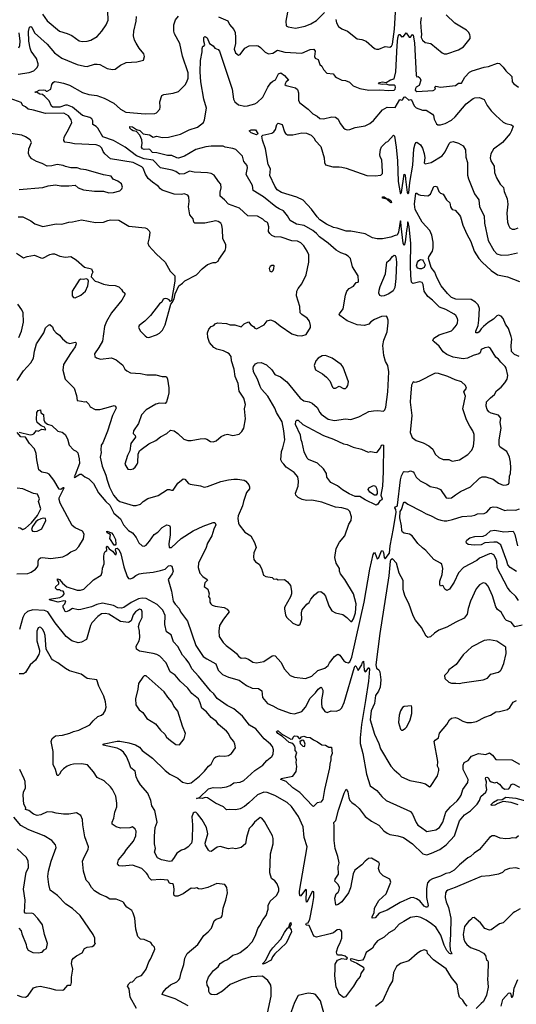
# Model space of a CAD drawing. Extents: x 1443846 to 1577407, y 839182 to 927291.
# Tile 102 of 256: x 1462001 to 1467481, y 870746 to 881611. Entities that reach past the tile are written whole.
import ezdxf

# ---------------------------------------------------------------- set-up
doc = ezdxf.new("R2010")
doc.units = 0

msp = doc.modelspace()

# ---------------------------------------------------------------- linework, layer by layer
at = {"layer": '0CON20XD'}
for points in [[(1465490, 881615), (1465498, 881575), (1465520, 881535), (1465555, 881511), (1465617, 881485), (1465725, 881401), (1465775, 881393), (1465825, 881373), (1465915, 881293), (1465940, 881285), (1465965, 881286), (1466035, 881314), (1466085, 881309), (1466105, 881319), (1466115, 881341), (1466136, 881505), (1466166, 882015)], [(1461985, 881010), (1462105, 881028), (1462156, 881045), (1462191, 881079), (1462204, 881105), (1462204, 881125), (1462185, 881184), (1462126, 881265), (1462115, 881298), (1462102, 881375), (1462098, 881482), (1462110, 881530), (1462125, 881536), (1462135, 881529), (1462165, 881466), (1462305, 881341), (1462384, 881244), (1462465, 881185), (1462635, 881116), (1462715, 881097), (1462745, 881096), (1462825, 881122), (1462855, 881122), (1462885, 881116), (1462965, 881071), (1463025, 881060), (1463054, 881066), (1463115, 881109), (1463175, 881137), (1463295, 881146), (1463368, 881165), (1463378, 881205), (1463370, 881235), (1463318, 881298), (1463285, 881353), (1463269, 881385), (1463258, 881432), (1463259, 881485), (1463287, 881593), (1463290, 881645)], [(1462251, 881671), (1462305, 881599), (1462441, 881485), (1462525, 881457), (1462576, 881435), (1462659, 881379), (1462689, 881371), (1462745, 881374), (1462785, 881386), (1462857, 881425), (1462909, 881485), (1462957, 881553), (1462976, 881605), (1462973, 881705)], [(1463039, 880689), (1463112, 880625), (1463172, 880592), (1463386, 880574), (1463493, 880577), (1463510, 880585), (1463546, 880625), (1463551, 880645), (1463548, 880705), (1463570, 880775), (1463593, 880787), (1463695, 880800), (1463752, 880818), (1463827, 880893), (1463846, 880924), (1463860, 880965), (1463862, 881025), (1463797, 881207), (1463767, 881347), (1463710, 881455), (1463701, 881485), (1463701, 881555), (1463722, 881608), (1463755, 881651)], [(1464196, 881644), (1464299, 881599), (1464318, 881558), (1464364, 881504), (1464378, 881468), (1464384, 881415), (1464382, 881348), (1464368, 881285), (1464384, 881245), (1464415, 881220), (1464435, 881227), (1464485, 881298), (1464535, 881323), (1464615, 881328), (1464632, 881322), (1464657, 881305), (1464711, 881251), (1464745, 881234), (1464795, 881240), (1464847, 881273), (1464928, 881252), (1465115, 881241), (1465205, 881283), (1465246, 881286), (1465262, 881265), (1465254, 881205), (1465261, 881185), (1465295, 881172), (1465315, 881118), (1465335, 881098), (1465353, 881063), (1465392, 881022), (1465462, 881015), (1465483, 880985), (1465498, 880975), (1465555, 880943), (1465595, 880940), (1465641, 880921), (1465682, 880882), (1465755, 880850), (1465855, 880835), (1465975, 880836), (1466075, 880828), (1466135, 880833), (1466146, 880844), (1466149, 880865), (1466145, 880880), (1466135, 880888), (1466077, 880887), (1466045, 880901), (1466005, 880895), (1465962, 880905), (1465972, 880918), (1466005, 880926), (1466045, 880917), (1466094, 880946), (1466135, 880959), (1466151, 881035), (1466165, 881328), (1466175, 881411), (1466185, 881447), (1466195, 881447), (1466215, 881423), (1466226, 881424), (1466235, 881427), (1466265, 881466), (1466298, 881418), (1466315, 881420), (1466335, 881448), (1466345, 881440), (1466358, 881355), (1466375, 880998), (1466385, 880979), (1466397, 880983), (1466415, 880971), (1466427, 880943), (1466409, 880885), (1466375, 880865), (1466368, 880852), (1466367, 880835), (1466385, 880819), (1466565, 880831), (1466588, 880845), (1466582, 880865), (1466595, 880877), (1466645, 880866), (1466810, 880885), (1466845, 880911), (1466875, 880911), (1466914, 880976), (1466965, 881031), (1466995, 881046), (1467126, 881086), (1467175, 881096), (1467275, 881131), (1467295, 881129), (1467335, 881089), (1467366, 881046), (1467431, 880985), (1467436, 880925), (1467453, 880903), (1467505, 880867)], [(1464956, 881695), (1464938, 881595), (1464942, 881545), (1464962, 881532), (1465045, 881519), (1465150, 881540), (1465214, 881566), (1465277, 881603), (1465365, 881689)], [(1466433, 881637), (1466425, 881585), (1466430, 881480), (1466436, 881455), (1466431, 881415), (1466446, 881385), (1466475, 881359), (1466538, 881348), (1466662, 881245), (1466685, 881234), (1466715, 881234)], [(1466715, 881234), (1466845, 881280), (1466898, 881312), (1466971, 881405), (1466974, 881424), (1466967, 881447), (1466955, 881473), (1466932, 881495), (1466802, 881572), (1466706, 881665)], [(1461991, 881299), (1462002, 881325), (1462005, 881375), (1461994, 881465)], [(1463587, 880123), (1463515, 880142), (1463466, 880145), (1463439, 880179), (1463425, 880184), (1463375, 880180), (1463355, 880186), (1463346, 880205), (1463352, 880245), (1463349, 880285), (1463328, 880338), (1463289, 880379), (1463253, 880383), (1463235, 880394), (1463217, 880415), (1463216, 880434), (1463245, 880427), (1463290, 880400), (1463328, 880388), (1463362, 880352), (1463435, 880342), (1463475, 880314), (1463515, 880326), (1463575, 880311), (1463645, 880313), (1463775, 880346), (1463871, 880395), (1463964, 880425), (1464029, 880475), (1464042, 880505), (1464061, 880635), (1464035, 880734), (1464000, 880925), (1463993, 881035), (1463998, 881162), (1464014, 881255), (1464014, 881295), (1464022, 881318), (1464035, 881320), (1464044, 881335), (1464032, 881375), (1464035, 881415), (1464046, 881424), (1464060, 881420), (1464070, 881410), (1464095, 881347), (1464135, 881322), (1464155, 881298), (1464193, 881283), (1464205, 881262), (1464345, 880845), (1464362, 880735), (1464375, 880705), (1464415, 880670), (1464485, 880658), (1464515, 880660), (1464596, 880684), (1464621, 880699), (1464686, 880755), (1464739, 880865), (1464771, 880915), (1464795, 880934), (1464825, 880946), (1464858, 881015), (1464883, 881023), (1464925, 880994), (1464968, 880945), (1464943, 880927), (1464927, 880895), (1464942, 880885), (1465045, 880859), (1465065, 880839), (1465078, 880805), (1465079, 880719), (1465092, 880692), (1465185, 880624), (1465235, 880573), (1465285, 880546), (1465315, 880521), (1465355, 880518), (1465445, 880540), (1465485, 880534), (1465514, 880515), (1465536, 880465), (1465575, 880418), (1465592, 880402), (1465615, 880394), (1465645, 880399), (1465705, 880422), (1465815, 880441), (1465865, 880466), (1465905, 880500), (1466005, 880616), (1466055, 880646), (1466145, 880641), (1466195, 880730), (1466215, 880722), (1466225, 880727), (1466244, 880756), (1466255, 880761), (1466295, 880723), (1466315, 880731), (1466325, 880728), (1466355, 880660), (1466375, 880640), (1466445, 880612), (1466485, 880614), (1466555, 880569), (1466566, 880555), (1466574, 880515), (1466585, 880492), (1466602, 880462), (1466615, 880452), (1466645, 880451), (1466695, 880466), (1466765, 880502), (1466805, 880538), (1466927, 880683), (1467005, 880742), (1467025, 880750), (1467075, 880752), (1467125, 880731), (1467159, 880665), (1467204, 880605), (1467255, 880554), (1467335, 880480), (1467365, 880464), (1467430, 880450), (1467447, 880435), (1467430, 880385), (1467412, 880355), (1467329, 880255), (1467228, 880182), (1467200, 880130), (1467193, 880085), (1467200, 880055), (1467236, 879995), (1467242, 879925), (1467264, 879865), (1467305, 879796), (1467339, 879759), (1467349, 879715), (1467381, 879635), (1467389, 879575), (1467378, 879475), (1467386, 879375), (1467394, 879345), (1467409, 879315), (1467435, 879298), (1467465, 879300), (1467503, 879315)], [(1461965, 879036), (1462045, 878984), (1462085, 878999), (1462165, 879011), (1462235, 878982), (1462255, 878979), (1462335, 879021), (1462365, 879027), (1462385, 879027), (1462445, 879002), (1462505, 878990), (1462565, 878999), (1462625, 878961), (1462715, 878880), (1462795, 878860), (1462808, 878825), (1462793, 878797), (1462790, 878775), (1462834, 878724), (1462865, 878718), (1462925, 878691), (1462985, 878680), (1463055, 878678), (1463094, 878664), (1463123, 878635), (1463137, 878615), (1463163, 878595), (1463160, 878575), (1463128, 878515), (1463013, 878375), (1462959, 878281), (1462937, 878225), (1462914, 878065), (1462875, 877993), (1462828, 877925), (1462830, 877895), (1462850, 877880), (1462894, 877864), (1463015, 877878), (1463065, 877859), (1463138, 877798), (1463163, 877755), (1463183, 877735), (1463224, 877714), (1463335, 877707), (1463405, 877692), (1463505, 877691), (1463575, 877672), (1463615, 877674), (1463625, 877667), (1463633, 877645), (1463648, 877548), (1463646, 877494), (1463637, 877447), (1463621, 877395), (1463605, 877376), (1463545, 877379), (1463505, 877368), (1463395, 877304), (1463345, 877251), (1463311, 877155), (1463256, 877075), (1463253, 877043), (1463275, 877022), (1463278, 877005), (1463228, 876935), (1463217, 876855), (1463189, 876801), (1463162, 876705), (1463195, 876652), (1463225, 876646), (1463255, 876654), (1463277, 876673), (1463297, 876705), (1463304, 876726), (1463308, 876815), (1463325, 876853), (1463341, 876869), (1463425, 876931), (1463504, 876966), (1463555, 877006), (1463624, 877046), (1463665, 877080), (1463705, 877074), (1463745, 877044), (1463812, 876982), (1463855, 876968), (1463895, 876968), (1463993, 876987), (1464045, 876989), (1464065, 876983), (1464105, 876957), (1464135, 876951), (1464168, 876962), (1464225, 877010), (1464265, 877031), (1464295, 877036), (1464355, 877024), (1464424, 877036), (1464453, 877065), (1464476, 877104), (1464494, 877206), (1464481, 877315), (1464494, 877366), (1464473, 877433), (1464423, 877513), (1464412, 877595), (1464379, 877675), (1464368, 877755), (1464337, 877845), (1464333, 877893), (1464313, 877923), (1464295, 877936), (1464252, 877955), (1464176, 877974), (1464142, 877992), (1464095, 878050), (1464078, 878105), (1464072, 878155), (1464088, 878195), (1464114, 878226), (1464145, 878238), (1464160, 878255), (1464185, 878266), (1464285, 878260), (1464325, 878244), (1464375, 878245), (1464445, 878221), (1464478, 878255), (1464525, 878278), (1464550, 878245), (1464582, 878225), (1464595, 878208), (1464615, 878200), (1464698, 878245), (1464731, 878289), (1464768, 878298), (1464815, 878281), (1464875, 878231), (1465005, 878144), (1465063, 878127), (1465115, 878124), (1465164, 878136), (1465210, 878215), (1465211, 878235), (1465199, 878285), (1465175, 878317), (1465115, 878356), (1465097, 878377), (1465091, 878445), (1465056, 878564), (1465059, 878615), (1465074, 878645), (1465114, 878695), (1465161, 878795), (1465192, 878935), (1465191, 879015), (1465174, 879055), (1465136, 879115), (1465105, 879148), (1465065, 879166), (1465005, 879172), (1464885, 879212), (1464816, 879216), (1464785, 879231), (1464760, 879250), (1464745, 879272), (1464749, 879325), (1464741, 879365), (1464734, 879374), (1464707, 879387), (1464685, 879411), (1464625, 879442), (1464517, 879447), (1464425, 879531), (1464307, 879577), (1464261, 879625), (1464212, 879665), (1464214, 879706), (1464226, 879755), (1464222, 879795), (1464194, 879825), (1464149, 879895), (1464115, 879913), (1464075, 879922), (1463925, 879929), (1463875, 879939), (1463815, 879909), (1463765, 879908), (1463725, 879935), (1463685, 879952), (1463555, 879978), (1463475, 880060), (1463375, 880076), (1463289, 880109), (1463165, 880204), (1463037, 880277), (1462920, 880320), (1462863, 880415), (1462845, 880433), (1462808, 880455), (1462807, 880495), (1462798, 880518), (1462775, 880532), (1462695, 880555), (1462585, 880644), (1462529, 880669), (1462505, 880668), (1462445, 880646), (1462367, 880645), (1462353, 880655), (1462325, 880714), (1462279, 880765), (1462252, 880785), (1462225, 880790), (1462185, 880810), (1462175, 880808), (1462168, 880815), (1462192, 880818), (1462215, 880832), (1462268, 880838), (1462284, 880834), (1462295, 880821), (1462305, 880824), (1462346, 880845), (1462354, 880896), (1462371, 880919), (1462385, 880928), (1462432, 880922), (1462485, 880912), (1462550, 880890), (1462695, 880806), (1462765, 880785), (1462854, 880774), (1462935, 880745), (1463039, 880689)], [(1461985, 879436), (1462035, 879434), (1462125, 879391), (1462169, 879359), (1462255, 879330), (1462403, 879357), (1462466, 879354), (1462545, 879378), (1462585, 879380), (1462685, 879401), (1462838, 879372), (1462925, 879376), (1462975, 879396), (1463005, 879401), (1463095, 879398), (1463205, 879333), (1463384, 879314), (1463406, 879306), (1463431, 879281), (1463436, 879265), (1463431, 879205), (1463417, 879145), (1463428, 879115), (1463506, 879026), (1463605, 878936), (1463663, 878835), (1463712, 878785), (1463713, 878725), (1463678, 878512), (1463665, 878500), (1463650, 878520), (1463630, 878530), (1463605, 878536), (1463585, 878526), (1463570, 878495), (1463545, 878477), (1463445, 878347), (1463381, 878285), (1463320, 878235), (1463313, 878215), (1463333, 878175), (1463385, 878121), (1463406, 878106), (1463426, 878104), (1463512, 878135), (1463545, 878153), (1463576, 878184), (1463605, 878243), (1463668, 878472), (1463685, 878490), (1463705, 878530), (1463718, 878585), (1463756, 878675), (1463797, 878703), (1463825, 878730), (1463954, 878796), (1464015, 878860), (1464072, 878908), (1464135, 878930), (1464165, 878930), (1464192, 878945), (1464200, 878965), (1464267, 879065), (1464277, 879095), (1464277, 879125), (1464242, 879195), (1464241, 879295), (1464232, 879345), (1464222, 879365), (1464193, 879383), (1464165, 879393), (1464045, 879364), (1463934, 879365), (1463923, 879375), (1463915, 879413), (1463878, 879458), (1463863, 879545), (1463873, 879605), (1463868, 879655), (1463855, 879673), (1463815, 879688), (1463785, 879682), (1463705, 879686), (1463575, 879730), (1463554, 879744), (1463530, 879775), (1463467, 879817), (1463420, 879860), (1463389, 879905), (1463365, 879972), (1463348, 879988), (1463254, 880034), (1463005, 880076), (1462941, 880131), (1462923, 880155), (1462907, 880195), (1462884, 880214), (1462845, 880229), (1462605, 880240), (1462555, 880254), (1462499, 880259), (1462489, 880279), (1462491, 880315), (1462544, 880405), (1462576, 880475), (1462571, 880505), (1462541, 880551), (1462488, 880578), (1462285, 880576), (1462155, 880614), (1462095, 880622), (1462065, 880651), (1462036, 880665), (1462018, 880698), (1461895, 880742)], [(1466022, 875675), (1466035, 875662), (1466082, 875725), (1466088, 875805), (1466128, 875995), (1466155, 876176), (1466153, 876205), (1466140, 876225), (1466144, 876235), (1466165, 876244), (1466171, 876255), (1466205, 876532), (1466215, 876576), (1466235, 876620), (1466245, 876624), (1466285, 876621), (1466315, 876632), (1466342, 876622), (1466356, 876606), (1466375, 876561), (1466421, 876521), (1466495, 876486), (1466530, 876460), (1466606, 876446), (1466646, 876426), (1466708, 876335), (1466735, 876331), (1466765, 876336), (1466812, 876368), (1466865, 876404), (1466975, 876456), (1467075, 876551), (1467104, 876566), (1467145, 876565), (1467225, 876539), (1467285, 876498), (1467335, 876476), (1467375, 876477), (1467394, 876486), (1467403, 876505), (1467406, 876575), (1467418, 876605), (1467421, 876665), (1467418, 876728), (1467407, 876785), (1467376, 876845), (1467304, 876895), (1467294, 876915), (1467292, 876975), (1467314, 877105), (1467304, 877165), (1467309, 877215), (1467285, 877246), (1467205, 877269), (1467179, 877285), (1467159, 877309), (1467148, 877345), (1467153, 877395), (1467195, 877440), (1467241, 877475), (1467264, 877515), (1467313, 877555), (1467355, 877604), (1467379, 877645), (1467388, 877685), (1467369, 877765), (1467358, 877785), (1467311, 877831), (1467286, 877866), (1467255, 877888), (1467195, 877983), (1467175, 877998), (1467135, 877991), (1467095, 877970), (1467081, 877935), (1467067, 877925), (1467005, 877906), (1466944, 877876), (1466895, 877870), (1466785, 877886), (1466716, 877915), (1466675, 877944), (1466629, 878009), (1466574, 878055), (1466562, 878072), (1466570, 878095), (1466630, 878135), (1466765, 878178), (1466786, 878195), (1466820, 878240), (1466834, 878266), (1466836, 878294), (1466831, 878315), (1466814, 878345), (1466795, 878362), (1466705, 878412), (1466635, 878440), (1466558, 878515), (1466505, 878558), (1466466, 878615), (1466455, 878688), (1466441, 878711), (1466415, 878719), (1466345, 878701), (1466335, 878702), (1466325, 878715), (1466316, 878785), (1466312, 878898), (1466318, 879145), (1466300, 879325), (1466287, 879377), (1466282, 879375), (1466282, 879345), (1466268, 879285), (1466256, 879155), (1466245, 879120), (1466233, 879145), (1466211, 879331), (1466207, 879385), (1466205, 879390), (1466200, 879385), (1466180, 879265), (1466165, 879233), (1466145, 879231), (1466095, 879211), (1466005, 879194), (1465945, 879194), (1465895, 879204), (1465815, 879248), (1465655, 879276), (1465605, 879279), (1465505, 879312), (1465465, 879319), (1465385, 879355), (1465315, 879404), (1465282, 879435), (1465221, 879521), (1465128, 879618), (1465061, 879651), (1464889, 879705), (1464841, 879735), (1464815, 879774), (1464763, 879893), (1464770, 879965), (1464743, 880013), (1464714, 880185), (1464682, 880282), (1464674, 880325), (1464685, 880337), (1464785, 880360), (1464805, 880374), (1464825, 880399), (1464839, 880455), (1464855, 880468), (1464898, 880455), (1464924, 880374), (1464936, 880355), (1464955, 880340), (1465015, 880339), (1465115, 880363), (1465165, 880359), (1465217, 880335), (1465248, 880308), (1465266, 880275), (1465323, 880213), (1465361, 880085), (1465366, 880035), (1465375, 880011), (1465455, 879987), (1465525, 879986), (1465555, 879984), (1465605, 879971), (1465832, 879892), (1465925, 879889), (1465985, 879896), (1466003, 879915), (1466006, 879935), (1465996, 880065), (1465979, 880099), (1465974, 880124), (1465983, 880177), (1465995, 880208), (1466012, 880228), (1466045, 880260), (1466065, 880267), (1466125, 880336), (1466136, 880325), (1466157, 880205), (1466171, 880055), (1466176, 879826), (1466201, 879701), (1466205, 879690), (1466216, 879705), (1466244, 879906), (1466255, 879900), (1466260, 879850), (1466278, 879705), (1466285, 879690), (1466295, 879700), (1466308, 879815), (1466341, 880005), (1466351, 880185), (1466365, 880241), (1466375, 880257), (1466385, 880261), (1466425, 880229), (1466446, 880195), (1466466, 880134), (1466471, 880085), (1466463, 880033), (1466475, 880022), (1466542, 880035), (1466665, 880110), (1466697, 880153), (1466740, 880245), (1466755, 880259), (1466785, 880266), (1466845, 880249), (1466895, 880220), (1466922, 880175), (1466923, 880095), (1466942, 880035), (1466943, 879987), (1466941, 879895), (1466953, 879855), (1467021, 879691), (1467069, 879625), (1467076, 879545), (1467126, 879445), (1467131, 879365), (1467170, 879175), (1467233, 879063), (1467265, 879028), (1467315, 879012), (1467395, 879016), (1467495, 879037)], [(1461997, 879737), (1462255, 879759), (1462315, 879779), (1462395, 879790), (1462455, 879778), (1462545, 879776), (1462615, 879784), (1462647, 879755), (1462704, 879734), (1462825, 879719), (1462925, 879720), (1462985, 879702), (1463036, 879704), (1463105, 879724), (1463127, 879743), (1463137, 879763), (1463125, 879800), (1463085, 879831), (1463032, 879852), (1463012, 879885), (1462925, 879900), (1462735, 879956), (1462675, 879963), (1462635, 879976), (1462565, 879975), (1462505, 879990), (1462481, 880001), (1462415, 880012), (1462355, 879999), (1462305, 879996), (1462250, 880025), (1462185, 880046), (1462134, 880075), (1462108, 880105), (1462100, 880135), (1462103, 880185), (1462131, 880255), (1462116, 880286), (1462067, 880317), (1462025, 880335), (1461905, 880355)], [(1464615, 880342), (1464555, 880361), (1464532, 880385), (1464555, 880395), (1464604, 880394), (1464628, 880355), (1464625, 880346), (1464615, 880342)], [(1461975, 877631), (1462045, 877735), (1462125, 877825), (1462152, 877875), (1462166, 877954), (1462185, 878035), (1462268, 878155), (1462285, 878210), (1462319, 878241), (1462335, 878246), (1462365, 878222), (1462375, 878188), (1462403, 878155), (1462440, 878130), (1462475, 878089), (1462520, 878050), (1462555, 878039), (1462613, 878053), (1462620, 878050), (1462624, 878035), (1462615, 878001), (1462562, 877928), (1462486, 877805), (1462478, 877745), (1462504, 877645), (1462601, 877545), (1462628, 877465), (1462637, 877407), (1462685, 877403), (1462715, 877393), (1462736, 877396), (1462765, 877368), (1462780, 877340), (1462835, 877309), (1462885, 877310), (1462957, 877327), (1463045, 877352), (1463059, 877345), (1463066, 877325), (1463027, 877245), (1462971, 877069), (1462918, 876942), (1462901, 876915), (1462896, 876865), (1462899, 876835), (1462891, 876785), (1462911, 876685), (1462952, 876585), (1462965, 876529), (1462993, 876453), (1463038, 876365), (1463077, 876315), (1463105, 876294), (1463255, 876249), (1463285, 876249), (1463335, 876264), (1463364, 876296), (1463415, 876328), (1463531, 876361), (1463632, 876425), (1463655, 876428), (1463675, 876418), (1463695, 876419), (1463745, 876497), (1463804, 876546), (1463825, 876540), (1463865, 876492), (1463884, 876484), (1463996, 876466), (1464036, 876454), (1464075, 876459), (1464222, 876515), (1464305, 876533), (1464365, 876542), (1464405, 876542), (1464480, 876530), (1464498, 876518), (1464528, 876478), (1464537, 876455), (1464536, 876435), (1464505, 876392), (1464471, 876295), (1464460, 876245), (1464412, 876135), (1464408, 876105), (1464416, 876055), (1464422, 876035), (1464486, 875956), (1464550, 875915), (1464593, 875843), (1464609, 875785), (1464586, 875726), (1464581, 875685), (1464586, 875655), (1464605, 875630), (1464645, 875603), (1464669, 875555), (1464691, 875481), (1464717, 875467), (1464787, 875457), (1464805, 875438), (1464835, 875440), (1464855, 875431), (1464925, 875433), (1464958, 875408), (1464988, 875368), (1465000, 875305), (1464999, 875275), (1464988, 875242), (1464922, 875125), (1464923, 875107), (1464933, 875045), (1464946, 875016), (1465015, 874953), (1465065, 874928), (1465082, 874928), (1465095, 874940), (1465114, 874995), (1465110, 875065), (1465120, 875100), (1465169, 875161), (1465195, 875180), (1465214, 875216), (1465255, 875263), (1465295, 875297), (1465325, 875300), (1465355, 875278), (1465375, 875248), (1465413, 875143), (1465445, 875087), (1465485, 875064), (1465566, 875046), (1465612, 875015), (1465655, 874970), (1465665, 874969), (1465685, 874999), (1465706, 875065), (1465714, 875164), (1465684, 875275), (1465588, 875435), (1465540, 875495), (1465530, 875525), (1465530, 875555), (1465494, 875614), (1465478, 875675), (1465494, 875776), (1465529, 875845), (1465589, 875915), (1465634, 876045), (1465658, 876085), (1465662, 876125), (1465643, 876185), (1465622, 876205), (1465555, 876226), (1465485, 876230), (1465366, 876275), (1465335, 876287), (1465225, 876308), (1465165, 876306), (1465117, 876315), (1465075, 876337), (1465047, 876365), (1465043, 876385), (1465074, 876465), (1465078, 876518), (1465069, 876565), (1465029, 876615), (1464942, 876672), (1464917, 876707), (1464896, 876726), (1464882, 876755), (1464889, 876845), (1464906, 876885), (1464926, 876975), (1464917, 877075), (1464896, 877175), (1464834, 877275), (1464818, 877325), (1464739, 877455), (1464671, 877535), (1464656, 877565), (1464625, 877645), (1464581, 877725), (1464576, 877765), (1464582, 877785), (1464605, 877815), (1464625, 877825), (1464667, 877827), (1464725, 877804), (1464785, 877749), (1464817, 877695), (1464879, 877669), (1464948, 877615), (1465095, 877435), (1465135, 877406), (1465195, 877394), (1465230, 877380), (1465285, 877331), (1465313, 877275), (1465328, 877258), (1465405, 877204), (1465475, 877189), (1465595, 877208), (1465655, 877198), (1465745, 877230), (1465813, 877267), (1465853, 877287), (1465905, 877294), (1465955, 877300), (1466015, 877292), (1466031, 877305), (1466042, 877335), (1466065, 877505), (1466073, 877725), (1466063, 877795), (1466038, 877838), (1466020, 877905), (1466009, 878015), (1466021, 878075), (1466055, 878168), (1466069, 878265), (1466067, 878297), (1466058, 878328), (1466048, 878338), (1465992, 878335), (1465915, 878304), (1465875, 878276), (1465855, 878250), (1465805, 878236), (1465725, 878244), (1465615, 878288), (1465534, 878345), (1465526, 878355), (1465529, 878365), (1465570, 878420), (1465595, 878570), (1465610, 878615), (1465638, 878645), (1465685, 878671), (1465715, 878712), (1465735, 878713), (1465740, 878725), (1465736, 878785), (1465674, 878885), (1465650, 878975), (1465625, 879003), (1465595, 879021), (1465545, 879038), (1465495, 879066), (1465406, 879145), (1465309, 879215), (1465275, 879253), (1465235, 879284), (1465139, 879339), (1465055, 879356), (1464985, 879394), (1464956, 879445), (1464912, 879502), (1464865, 879525), (1464827, 879547), (1464691, 879655), (1464577, 879725), (1464572, 879782), (1464502, 879902), (1464516, 879975), (1464512, 880002), (1464476, 880045), (1464461, 880105), (1464385, 880180), (1464355, 880191), (1464270, 880205), (1464245, 880216), (1464115, 880217), (1464055, 880209), (1463945, 880179), (1463821, 880105), (1463755, 880084), (1463735, 880087), (1463681, 880111), (1463633, 880113), (1463587, 880123)], [(1467513, 877893), (1467462, 877915), (1467430, 877950), (1467424, 878015), (1467431, 878085), (1467426, 878116), (1467394, 878205), (1467362, 878252), (1467335, 878312), (1467315, 878340), (1467285, 878350), (1467265, 878343), (1467228, 878305), (1467171, 878269), (1467121, 878225), (1467092, 878198), (1467071, 878165), (1467055, 878157), (1467036, 878156), (1467036, 878175), (1467059, 878235), (1467067, 878295), (1467074, 878424), (1467061, 878465), (1467032, 878495), (1466982, 878522), (1466815, 878528), (1466765, 878547), (1466721, 878591), (1466653, 878675), (1466605, 878765), (1466584, 878824), (1466542, 878875), (1466514, 878976), (1466515, 878995), (1466555, 879055), (1466563, 879095), (1466563, 879155), (1466548, 879235), (1466526, 879285), (1466443, 879375), (1466365, 879516), (1466358, 879575), (1466373, 879695), (1466385, 879697), (1466401, 879681), (1466423, 879673), (1466505, 879668), (1466533, 879687), (1466570, 879770), (1466585, 879774), (1466599, 879769), (1466612, 879755), (1466626, 879715), (1466645, 879696), (1466676, 879685), (1466711, 879625), (1466749, 879589), (1466754, 879545), (1466765, 879528), (1466775, 879518), (1466805, 879510), (1466855, 879453), (1466866, 879435), (1466891, 879345), (1466934, 879245), (1466980, 879165), (1467018, 879055), (1467067, 878977), (1467105, 878935), (1467205, 878845), (1467275, 878795), (1467385, 878774), (1467515, 878722)], [(1466095, 879590), (1466051, 879631), (1466005, 879643), (1466003, 879655), (1466025, 879658), (1466048, 879638), (1466066, 879635), (1466096, 879615), (1466105, 879592), (1466095, 879590)], [(1465995, 878559), (1465977, 878567), (1465966, 878595), (1465969, 878625), (1465980, 878665), (1466037, 878805), (1466052, 878935), (1466091, 878965), (1466115, 878999), (1466135, 879012), (1466145, 879009), (1466152, 878995), (1466160, 878935), (1466153, 878755), (1466140, 878655), (1466121, 878619), (1466075, 878586), (1466025, 878563), (1465995, 878559)], [(1466415, 878861), (1466395, 878870), (1466383, 878883), (1466381, 878895), (1466391, 878935), (1466407, 878955), (1466425, 878966), (1466445, 878961), (1466455, 878950), (1466475, 878905), (1466465, 878878), (1466435, 878862), (1466415, 878861)], [(1464785, 878830), (1464800, 878845), (1464807, 878865), (1464810, 878895), (1464805, 878900), (1464785, 878900), (1464765, 878888), (1464753, 878867), (1464762, 878835), (1464785, 878830)], [(1462615, 878543), (1462675, 878571), (1462726, 878615), (1462753, 878673), (1462762, 878725), (1462753, 878743), (1462735, 878750), (1462705, 878744), (1462675, 878747), (1462657, 878735), (1462580, 878615), (1462580, 878565), (1462595, 878547), (1462615, 878543)], [(1461990, 878105), (1462022, 878175), (1462042, 878275), (1462038, 878375), (1462025, 878408), (1461982, 878472)], [(1465595, 877542), (1465612, 877555), (1465623, 877575), (1465628, 877615), (1465570, 877775), (1465550, 877805), (1465450, 877875), (1465375, 877907), (1465339, 877901), (1465295, 877877), (1465270, 877845), (1465250, 877795), (1465265, 877748), (1465344, 877704), (1465386, 877665), (1465422, 877625), (1465452, 877555), (1465464, 877545), (1465485, 877546), (1465525, 877567), (1465575, 877542), (1465595, 877542)], [(1466775, 876741), (1466795, 876744), (1466855, 876754), (1466947, 876813), (1466991, 876859), (1467009, 876905), (1467018, 876975), (1467016, 877035), (1467002, 877075), (1466968, 877125), (1466932, 877195), (1466892, 877315), (1466919, 877455), (1466904, 877505), (1466931, 877545), (1466920, 877575), (1466875, 877614), (1466805, 877638), (1466727, 877675), (1466624, 877706), (1466585, 877709), (1466405, 877620), (1466365, 877607), (1466343, 877615), (1466325, 877577), (1466312, 877448), (1466309, 877389), (1466328, 877245), (1466311, 877055), (1466331, 877001), (1466375, 876968), (1466455, 876941), (1466517, 876907), (1466559, 876870), (1466587, 876815), (1466625, 876778), (1466675, 876759), (1466735, 876756), (1466775, 876741)], [(1461995, 877058), (1462115, 877031), (1462138, 877032), (1462159, 877041), (1462185, 877078), (1462205, 877070), (1462245, 877094), (1462290, 877085), (1462276, 877116), (1462239, 877129), (1462194, 877165), (1462187, 877195), (1462192, 877275), (1462205, 877297), (1462230, 877305), (1462233, 877273), (1462263, 877255), (1462266, 877195), (1462279, 877169), (1462309, 877149), (1462355, 877134), (1462422, 877072), (1462469, 877059), (1462502, 877035), (1462530, 876985), (1462546, 876915), (1462595, 876863), (1462625, 876851), (1462643, 876833), (1462659, 876765), (1462662, 876715), (1462612, 876588), (1462602, 876565), (1462605, 876560), (1462665, 876597), (1462682, 876595), (1462721, 876565), (1462765, 876543), (1462815, 876492), (1462869, 876389), (1462953, 876293), (1462996, 876255), (1463039, 876165), (1463114, 876104), (1463148, 876038), (1463202, 875975), (1463245, 875947), (1463287, 875897), (1463317, 875837), (1463351, 875805), (1463375, 875801), (1463396, 875814), (1463435, 875855), (1463485, 875931), (1463524, 875956), (1463575, 876009), (1463625, 876036), (1463655, 876031), (1463662, 876012), (1463661, 875925), (1463646, 875826), (1463652, 875785), (1463675, 875787), (1463784, 875886), (1463915, 875970), (1464027, 876023), (1464135, 876061), (1464155, 876062), (1464164, 876035), (1464142, 875988), (1464122, 875915), (1464075, 875836), (1464056, 875774), (1463988, 875645), (1463976, 875615), (1463972, 875565), (1463988, 875505), (1464023, 875465), (1464070, 875435), (1464073, 875425), (1464046, 875395), (1464037, 875357), (1464077, 875325), (1464091, 875275), (1464084, 875245), (1464098, 875225), (1464101, 875185), (1464110, 875165), (1464125, 875151), (1464159, 875139), (1464256, 875124), (1464289, 875105), (1464313, 875075), (1464249, 874995), (1464206, 874924), (1464197, 874865), (1464204, 874805), (1464248, 874738), (1464279, 874705), (1464355, 874649), (1464394, 874615), (1464416, 874586), (1464445, 874566), (1464485, 874568), (1464525, 874554), (1464575, 874522), (1464615, 874514), (1464695, 874529), (1464789, 874591), (1464805, 874596), (1464822, 874592), (1464882, 874522), (1464924, 874445), (1464985, 874373), (1465035, 874354), (1465155, 874342), (1465225, 874368), (1465291, 874429), (1465369, 874455), (1465404, 874485), (1465419, 874515), (1465475, 874582), (1465506, 874604), (1465515, 874610), (1465535, 874598), (1465579, 874535), (1465600, 874520), (1465625, 874513), (1465645, 874523), (1465666, 874576), (1465802, 875185), (1465864, 875546), (1465901, 875709), (1465915, 875730), (1465925, 875722), (1465947, 875663), (1465965, 875678), (1465995, 875748), (1466005, 875752), (1466015, 875730), (1466022, 875675)], [(1465935, 876255), (1465812, 876312), (1465755, 876350), (1465705, 876350), (1465638, 876378), (1465563, 876423), (1465508, 876468), (1465434, 876504), (1465392, 876562), (1465386, 876605), (1465352, 876655), (1465288, 876718), (1465188, 876758), (1465174, 876774), (1465142, 876842), (1465120, 876945), (1465108, 876975), (1465101, 877025), (1465046, 877144), (1465050, 877180), (1465059, 877191), (1465075, 877193), (1465124, 877144), (1465291, 877055), (1465352, 877022), (1465465, 876983), (1465575, 876931), (1465614, 876924), (1465680, 876895), (1465773, 876873), (1465845, 876840), (1465874, 876846), (1465934, 876834), (1465945, 876839), (1465981, 876885), (1465995, 876914), (1466005, 876921), (1466015, 876917), (1466013, 876623), (1466003, 876465), (1465988, 876365), (1466002, 876325), (1465996, 876314), (1465975, 876303), (1465955, 876265), (1465935, 876255)], [(1461969, 875495), (1462090, 875500), (1462127, 875513), (1462175, 875549), (1462197, 875575), (1462204, 875595), (1462204, 875636), (1462213, 875657), (1462229, 875671), (1462254, 875676), (1462346, 875664), (1462478, 875685), (1462522, 875705), (1462565, 875740), (1462619, 875761), (1462654, 875796), (1462707, 875883), (1462713, 875935), (1462696, 875965), (1462615, 876002), (1462581, 876031), (1462446, 876275), (1462435, 876315), (1462436, 876335), (1462492, 876445), (1462480, 876445), (1462455, 876428), (1462435, 876429), (1462379, 876529), (1462325, 876596), (1462305, 876607), (1462245, 876617), (1462212, 876645), (1462189, 876755), (1462183, 876825), (1462164, 876876), (1462110, 876935), (1462064, 877004), (1462015, 877009), (1461973, 877055)], [(1461985, 876009), (1462005, 876004), (1462035, 875986), (1462045, 875988), (1462065, 875999), (1462130, 876060), (1462198, 876141), (1462234, 876215), (1462208, 876295), (1462219, 876325), (1462196, 876376), (1462155, 876382), (1462035, 876435), (1461975, 876443)], [(1465935, 876364), (1465915, 876365), (1465865, 876399), (1465847, 876425), (1465855, 876444), (1465905, 876469), (1465926, 876465), (1465940, 876440), (1465946, 876406), (1465945, 876381), (1465935, 876364)], [(1466694, 875325), (1466675, 875365), (1466665, 875368), (1466645, 875360), (1466636, 875376), (1466637, 875415), (1466665, 875490), (1466671, 875555), (1466661, 875601), (1466645, 875615), (1466573, 875653), (1466482, 875755), (1466445, 875782), (1466395, 875831), (1466334, 875914), (1466303, 875933), (1466245, 875945), (1466225, 875955), (1466217, 875975), (1466214, 876026), (1466195, 876115), (1466199, 876185), (1466213, 876207), (1466235, 876274), (1466245, 876285), (1466255, 876285), (1466284, 876264), (1466435, 876189), (1466485, 876157), (1466535, 876141), (1466611, 876101), (1466649, 876090), (1466685, 876081), (1466715, 876082), (1466776, 876094), (1466885, 876127), (1466990, 876135), (1467025, 876142), (1467053, 876157), (1467125, 876161), (1467155, 876176), (1467202, 876228), (1467225, 876237), (1467265, 876231), (1467355, 876196), (1467387, 876203), (1467475, 876200), (1467515, 876212)], [(1462165, 875964), (1462195, 875967), (1462245, 875991), (1462289, 876085), (1462286, 876106), (1462265, 876109), (1462235, 876102), (1462202, 876088), (1462181, 876069), (1462143, 876017), (1462130, 875985), (1462143, 875965), (1462165, 875964)], [(1463055, 875812), (1463044, 875814), (1462996, 875885), (1463002, 875925), (1462989, 875939), (1462965, 875950), (1462964, 875966), (1463015, 875948), (1463034, 875925), (1463057, 875875), (1463061, 875825), (1463055, 875812)], [(1467485, 875522), (1467415, 875566), (1467387, 875595), (1467377, 875637), (1467309, 875815), (1467265, 875844), (1467234, 875846), (1467135, 875839), (1467092, 875815), (1467015, 875811), (1466950, 875820), (1466933, 875833), (1466928, 875852), (1466934, 875866), (1466968, 875895), (1467025, 875909), (1467115, 875911), (1467147, 875925), (1467195, 875970), (1467244, 875976), (1467345, 875960), (1467445, 875965), (1467465, 875929), (1467495, 875806)], [(1467515, 872241), (1467475, 872250), (1467405, 872246), (1467355, 872227), (1467330, 872200), (1467285, 872180), (1467187, 872163), (1467094, 872156), (1466953, 872097), (1466807, 872033), (1466725, 872006), (1466710, 871995), (1466700, 871975), (1466698, 871925), (1466708, 871875), (1466734, 871814), (1466759, 871695), (1466756, 871515), (1466747, 871407), (1466753, 871343), (1466771, 871305), (1466765, 871298), (1466743, 871305), (1466715, 871339), (1466685, 871399), (1466648, 871508), (1466592, 871595), (1466546, 871635), (1466485, 871675), (1466426, 871705), (1466385, 871714), (1466315, 871704), (1466239, 871661), (1466189, 871631), (1466135, 871568), (1466075, 871534), (1466025, 871486), (1465951, 871445), (1465918, 871405), (1465895, 871364), (1465823, 871317), (1465798, 871252), (1465785, 871234), (1465745, 871226), (1465665, 871248), (1465649, 871245), (1465655, 871229), (1465721, 871201), (1465796, 871156), (1465799, 871135), (1465767, 871085), (1465757, 871053), (1465721, 871009), (1465685, 870945), (1465595, 870829), (1465575, 870822), (1465525, 870858), (1465509, 870909), (1465492, 870935), (1465478, 871065), (1465481, 871135), (1465483, 871187), (1465509, 871231), (1465555, 871250), (1465605, 871245), (1465617, 871255), (1465594, 871275), (1465555, 871286), (1465508, 871288), (1465501, 871301), (1465499, 871325), (1465516, 871384), (1465535, 871418), (1465556, 871476), (1465556, 871545), (1465545, 871563), (1465525, 871571), (1465505, 871566), (1465464, 871536), (1465428, 871522), (1465275, 871488), (1465247, 871497), (1465195, 871615), (1465165, 871618), (1465159, 871625), (1465165, 871640), (1465186, 871644), (1465203, 871685), (1465234, 871835), (1465246, 871925), (1465246, 871986), (1465235, 871992), (1465225, 871982), (1465175, 871878), (1465165, 871872), (1465161, 871905), (1465167, 871983), (1465165, 872010), (1465155, 872012), (1465105, 871942), (1465095, 871940), (1465088, 871965), (1465088, 871995), (1465174, 872485), (1465139, 872585), (1465128, 872705), (1465079, 872819), (1464999, 872929), (1464951, 872971), (1464818, 873048), (1464733, 873083), (1464695, 873085), (1464625, 873058), (1464531, 872969), (1464482, 872928), (1464435, 872904), (1464385, 872893), (1464315, 872896), (1464285, 872890), (1464252, 872925), (1464161, 872965), (1464075, 873023), (1464049, 873029), (1464015, 873015), (1463985, 873020), (1463954, 873015), (1463985, 873028), (1464085, 873123), (1464135, 873138), (1464215, 873135), (1464285, 873146), (1464325, 873161), (1464365, 873190), (1464435, 873198), (1464475, 873216), (1464595, 873325), (1464686, 873385), (1464727, 873435), (1464785, 873479), (1464800, 873505), (1464802, 873555), (1464790, 873590), (1464770, 873615), (1464698, 873675), (1464607, 873785), (1464537, 873827), (1464459, 873925), (1464364, 874005), (1464292, 874042), (1464181, 874121), (1464143, 874173), (1464106, 874206), (1463975, 874367), (1463899, 874449), (1463870, 874510), (1463835, 874559), (1463798, 874598), (1463746, 874695), (1463700, 874745), (1463674, 874824), (1463623, 874855), (1463604, 874935), (1463605, 875035), (1463582, 875095), (1463518, 875158), (1463395, 875224), (1463352, 875228), (1463311, 875219), (1463230, 875180), (1463151, 875125), (1463125, 875116), (1463085, 875120), (1463035, 875145), (1462915, 875172), (1462851, 875159), (1462795, 875133), (1462675, 875101), (1462645, 875100), (1462585, 875112), (1462545, 875087), (1462515, 875077), (1462498, 875085), (1462497, 875097), (1462480, 875125), (1462480, 875145), (1462500, 875165), (1462510, 875195), (1462487, 875197), (1462425, 875184), (1462372, 875198), (1462332, 875205), (1462330, 875215), (1462445, 875236), (1462478, 875255), (1462492, 875275), (1462490, 875295), (1462480, 875305), (1462455, 875310), (1462445, 875320), (1462415, 875320), (1462398, 875338), (1462400, 875355), (1462433, 875385), (1462433, 875405), (1462420, 875425), (1462420, 875440), (1462442, 875435), (1462472, 875392), (1462521, 875351), (1462635, 875314), (1462674, 875314), (1462710, 875325), (1462815, 875431), (1462899, 875481), (1462911, 875515), (1462915, 875560), (1462933, 875605), (1462930, 875685), (1462935, 875720), (1462945, 875742), (1462962, 875755), (1462960, 875795), (1462965, 875800), (1462990, 875770), (1463026, 875746), (1463055, 875708), (1463065, 875708), (1463070, 875725), (1463058, 875758), (1463061, 875775), (1463075, 875781), (1463095, 875766), (1463117, 875715), (1463150, 875575), (1463186, 875465), (1463203, 875443), (1463225, 875440), (1463249, 875451), (1463281, 875479), (1463320, 875495), (1463365, 875505), (1463475, 875514), (1463555, 875531), (1463605, 875547), (1463645, 875586), (1463665, 875588), (1463679, 875579), (1463694, 875525), (1463682, 875495), (1463641, 875435), (1463676, 875305), (1463696, 875195), (1463715, 875160), (1463760, 875115), (1463777, 875075), (1463854, 874975), (1463946, 874706), (1464026, 874585), (1464068, 874558), (1464165, 874501), (1464192, 874432), (1464239, 874385), (1464304, 874354), (1464422, 874322), (1464505, 874263), (1464565, 874236), (1464635, 874230), (1464673, 874203), (1464680, 874130), (1464735, 874064), (1464795, 874041), (1464855, 874005), (1464985, 873958), (1465035, 873952), (1465115, 873978), (1465154, 874025), (1465206, 874125), (1465265, 874181), (1465295, 874224), (1465325, 874244), (1465333, 874243), (1465347, 874213), (1465348, 874185), (1465332, 874105), (1465332, 874065), (1465337, 874025), (1465367, 873977), (1465395, 873966), (1465437, 873983), (1465495, 873982), (1465535, 873995), (1465555, 874019), (1465580, 874075), (1465695, 874467), (1465705, 874482), (1465710, 874480), (1465735, 874428), (1465778, 874492), (1465785, 874520), (1465795, 874532), (1465804, 874434), (1465812, 874415), (1465825, 874422), (1465855, 874462), (1465860, 874445), (1465852, 874312), (1465819, 874099), (1465773, 873835), (1465757, 873685), (1465757, 873625), (1465789, 873515), (1465828, 873285), (1465869, 873155), (1465942, 873105), (1465998, 873038), (1466046, 872996), (1466315, 872872), (1466337, 872845), (1466375, 872750), (1466395, 872724), (1466423, 872703), (1466495, 872654), (1466595, 872671), (1466635, 872698), (1466670, 872755), (1466704, 872866), (1466755, 872925), (1466829, 872991), (1466856, 873025), (1466872, 873055), (1466891, 873115), (1466946, 873194), (1466950, 873225), (1466896, 873335), (1466895, 873385), (1466905, 873415), (1466950, 873435), (1466988, 873485), (1467065, 873514), (1467145, 873501), (1467185, 873519), (1467218, 873495), (1467255, 873446), (1467433, 873443), (1467515, 873397)], [(1467545, 874930), (1467465, 874911), (1467425, 874964), (1467375, 874982), (1467358, 874995), (1467314, 875074), (1467275, 875103), (1467255, 875130), (1467218, 875255), (1467171, 875361), (1467145, 875389), (1467115, 875398), (1467075, 875376), (1467038, 875332), (1466977, 875195), (1466950, 875115), (1466939, 875051), (1466905, 875008), (1466815, 874964), (1466715, 874906), (1466628, 874875), (1466577, 874843), (1466535, 874799), (1466505, 874794), (1466485, 874807), (1466434, 874904), (1466369, 874985), (1466345, 875032), (1466297, 875167), (1466256, 875246), (1466240, 875295), (1466234, 875325), (1466232, 875422), (1466189, 875505), (1466161, 875615), (1466115, 875660), (1466098, 875652), (1466091, 875635), (1466075, 875475), (1465977, 874837), (1465931, 874491), (1465938, 874455), (1465965, 874436), (1465974, 874414), (1465987, 874325), (1465980, 874245), (1465959, 874201), (1465928, 874155), (1465915, 874065), (1465879, 873985), (1465869, 873885), (1465915, 873725), (1465964, 873624), (1465981, 873565), (1466095, 873375), (1466132, 873332), (1466185, 873290), (1466215, 873257), (1466305, 873214), (1466425, 873194), (1466479, 873179), (1466525, 873147)], [(1467505, 875200), (1467475, 875244), (1467412, 875305), (1467384, 875344), (1467272, 875562), (1467265, 875635), (1467255, 875664), (1467232, 875705), (1467205, 875719), (1467185, 875718), (1467075, 875667), (1467045, 875644), (1466899, 875565), (1466842, 875508), (1466797, 875403), (1466745, 875326), (1466715, 875312), (1466694, 875325)], [(1464724, 870595), (1464775, 870835), (1464776, 870925), (1464771, 870955), (1464760, 870975), (1464738, 871008), (1464682, 871055), (1464555, 871048), (1464455, 871020), (1464325, 870964), (1464239, 870891), (1464175, 870854), (1464155, 870849), (1464115, 870854), (1464101, 870865), (1464090, 870885), (1464087, 870927), (1464069, 870955), (1464066, 870995), (1464083, 871045), (1464141, 871119), (1464192, 871158), (1464212, 871195), (1464255, 871223), (1464295, 871240), (1464353, 871287), (1464405, 871303), (1464435, 871319), (1464515, 871379), (1464565, 871434), (1464604, 871505), (1464628, 871582), (1464651, 871615), (1464684, 871676), (1464721, 871725), (1464744, 871795), (1464743, 871835), (1464766, 871884), (1464834, 871945), (1464861, 871995), (1464860, 872025), (1464843, 872075), (1464818, 872108), (1464779, 872135), (1464763, 872195), (1464768, 872405), (1464798, 872515), (1464797, 872575), (1464790, 872605), (1464704, 872764), (1464675, 872799), (1464655, 872806), (1464591, 872755), (1464564, 872716), (1464534, 872685), (1464503, 872587), (1464494, 872516), (1464444, 872476), (1464385, 872462), (1464347, 872467), (1464305, 872460), (1464215, 872488), (1464181, 872479), (1464115, 872433), (1464096, 872436), (1464086, 872446), (1464053, 872503), (1464048, 872525), (1464078, 872625), (1464063, 872695), (1464015, 872780), (1463965, 872849), (1463945, 872866), (1463926, 872864), (1463917, 872855), (1463901, 872815), (1463907, 872725), (1463906, 872565), (1463898, 872525), (1463860, 872485), (1463822, 872458), (1463787, 872445), (1463735, 872414), (1463707, 872365), (1463675, 872326), (1463655, 872321), (1463565, 872338), (1463521, 872361), (1463489, 872425), (1463498, 872465), (1463488, 872515), (1463489, 872601), (1463496, 872695), (1463517, 872755), (1463516, 872774), (1463492, 872885), (1463459, 872935), (1463448, 872995), (1463416, 873075), (1463335, 873166), (1463301, 873221), (1463287, 873255), (1463275, 873317), (1463226, 873356), (1463210, 873410), (1463179, 873479), (1463145, 873529), (1463115, 873552), (1463075, 873572), (1462923, 873605), (1462924, 873615), (1462935, 873621), (1463075, 873649), (1463105, 873648), (1463205, 873631), (1463279, 873609), (1463325, 873582), (1463354, 873545), (1463465, 873461), (1463605, 873326), (1463658, 873285), (1463745, 873242), (1463797, 873197), (1463855, 873184), (1463895, 873191), (1463985, 873262), (1464040, 873320), (1464083, 873375), (1464115, 873397), (1464148, 873462), (1464164, 873476), (1464205, 873486), (1464265, 873482), (1464305, 873492), (1464339, 873515), (1464381, 873575), (1464376, 873615), (1464364, 873644), (1464323, 873693), (1464304, 873735), (1464285, 873758), (1464196, 873835), (1464173, 873865), (1464115, 873910), (1464064, 873974), (1464011, 874015), (1463994, 874074), (1463975, 874115), (1463900, 874175), (1463856, 874236), (1463771, 874311), (1463715, 874376), (1463661, 874415), (1463616, 874515), (1463547, 874587), (1463515, 874605), (1463475, 874618), (1463323, 874643), (1463290, 874665), (1463285, 874698), (1463318, 874755), (1463328, 874795), (1463324, 874864), (1463311, 874915), (1463322, 874955), (1463351, 875015), (1463352, 875075), (1463345, 875099), (1463325, 875106), (1463279, 875075), (1463253, 875045), (1463233, 874977), (1463201, 874959), (1463115, 874970), (1462985, 875051), (1462945, 875059), (1462905, 875054), (1462865, 875025), (1462797, 874955), (1462782, 874925), (1462738, 874772), (1462685, 874741), (1462645, 874734), (1462575, 874758), (1462515, 874805), (1462394, 874954), (1462313, 875075), (1462275, 875090), (1462145, 875097), (1462089, 875081), (1462055, 875052), (1462035, 875015), (1461999, 874881)], [(1463859, 870729), (1463715, 870807), (1463572, 870855), (1463580, 870875), (1463620, 870925), (1463665, 870959), (1463735, 870994), (1463759, 871015), (1463768, 871032), (1463782, 871095), (1463812, 871185), (1463824, 871255), (1463851, 871305), (1463966, 871404), (1464035, 871506), (1464081, 871545), (1464116, 871584), (1464146, 871665), (1464169, 871685), (1464225, 871705), (1464237, 871723), (1464241, 871745), (1464246, 871805), (1464276, 871895), (1464293, 871975), (1464288, 872035), (1464266, 872066), (1464175, 872079), (1464077, 872033), (1464005, 872016), (1463975, 872018), (1463955, 872031), (1463925, 872024), (1463895, 872027), (1463805, 871964), (1463745, 871940), (1463715, 871940), (1463706, 871946), (1463702, 871962), (1463706, 872015), (1463697, 872067), (1463686, 872076), (1463665, 872077), (1463655, 872084), (1463637, 872117), (1463555, 872124), (1463455, 872116), (1463426, 872145), (1463416, 872175), (1463402, 872192), (1463348, 872245), (1463245, 872281), (1463135, 872270), (1463098, 872275), (1463080, 872295), (1463091, 872339), (1463155, 872413), (1463180, 872455), (1463258, 872545), (1463284, 872605), (1463286, 872655), (1463275, 872680), (1463245, 872703), (1463216, 872694), (1463115, 872690), (1463065, 872704), (1463022, 872735), (1463020, 872755), (1463039, 872801), (1463052, 872865), (1463074, 872926), (1463074, 872965), (1463061, 873041), (1463026, 873115), (1463004, 873145), (1462935, 873210), (1462855, 873250), (1462815, 873310), (1462748, 873388), (1462685, 873398), (1462595, 873397), (1462560, 873390), (1462525, 873374), (1462483, 873345), (1462460, 873320), (1462442, 873285), (1462425, 873270), (1462415, 873270), (1462398, 873338), (1462372, 873392), (1462370, 873535), (1462350, 873645), (1462361, 873679), (1462395, 873708), (1462475, 873717), (1462555, 873738), (1462595, 873756), (1462655, 873771), (1462775, 873828), (1462813, 873875), (1462865, 873923), (1462905, 873938), (1462925, 873954), (1462946, 873984), (1462954, 874025), (1462948, 874085), (1462929, 874145), (1462876, 874256), (1462852, 874325), (1462745, 874342), (1462678, 874388), (1462551, 874425), (1462505, 874451), (1462421, 874515), (1462365, 874546), (1462351, 874561), (1462293, 874663), (1462284, 874815), (1462272, 874852), (1462254, 874885), (1462235, 874904), (1462222, 874908), (1462205, 874901), (1462191, 874865), (1462190, 874755), (1462220, 874655), (1462221, 874635), (1462213, 874607), (1462174, 874545), (1462117, 874493), (1462065, 874406), (1462045, 874394), (1461995, 874394)], [(1466855, 874286), (1466885, 874292), (1467115, 874327), (1467164, 874346), (1467202, 874388), (1467285, 874411), (1467305, 874424), (1467316, 874435), (1467345, 874505), (1467368, 874615), (1467365, 874686), (1467265, 874752), (1467185, 874768), (1467125, 874761), (1466991, 874689), (1466895, 874603), (1466817, 874495), (1466738, 874435), (1466725, 874410), (1466690, 874375), (1466692, 874342), (1466735, 874302), (1466765, 874288), (1466815, 874291), (1466855, 874286)], [(1463765, 873609), (1463816, 873675), (1463830, 873735), (1463796, 873816), (1463745, 873980), (1463703, 874035), (1463681, 874085), (1463635, 874134), (1463595, 874194), (1463395, 874371), (1463375, 874369), (1463359, 874355), (1463314, 874285), (1463306, 874224), (1463279, 874115), (1463282, 874052), (1463318, 873995), (1463359, 873965), (1463405, 873901), (1463500, 873840), (1463555, 873769), (1463603, 873725), (1463623, 873695), (1463666, 873655), (1463725, 873611), (1463765, 873609)], [(1466225, 873772), (1466255, 873788), (1466275, 873808), (1466309, 873885), (1466328, 873955), (1466330, 874025), (1466325, 874040), (1466245, 874032), (1466225, 874022), (1466204, 873985), (1466188, 873935), (1466181, 873855), (1466205, 873782), (1466215, 873772), (1466225, 873772)], [(1466525, 873147), (1466535, 873148), (1466612, 873265), (1466628, 873325), (1466628, 873345), (1466613, 873375), (1466614, 873425), (1466576, 873645), (1466585, 873660), (1466622, 873685), (1466635, 873738), (1466714, 873835), (1466745, 873886), (1466768, 873905), (1466805, 873911), (1466834, 873904), (1466891, 873871), (1466936, 873856), (1466986, 873854), (1467042, 873868), (1467134, 873916), (1467195, 873935), (1467255, 873974), (1467297, 873977), (1467385, 873999), (1467410, 874020), (1467445, 874081), (1467485, 874098)], [(1465245, 872930), (1465235, 872933), (1465094, 873084), (1465014, 873135), (1464940, 873205), (1464883, 873225), (1464885, 873236), (1465015, 873264), (1465053, 873315), (1465061, 873369), (1465052, 873415), (1465054, 873445), (1465044, 873475), (1465059, 873525), (1465041, 873545), (1465042, 873575), (1465036, 873595), (1465015, 873623), (1464976, 873635), (1464901, 873701), (1464849, 873735), (1464835, 873755), (1464845, 873764), (1464855, 873764), (1464891, 873731), (1464995, 873672), (1465016, 873674), (1465019, 873695), (1465035, 873710), (1465064, 873704), (1465085, 873678), (1465095, 873680), (1465111, 873699), (1465135, 873706), (1465165, 873694), (1465205, 873691), (1465244, 873664), (1465287, 873643), (1465335, 873608), (1465375, 873606), (1465412, 873582), (1465443, 873583), (1465451, 873515), (1465434, 873475), (1465436, 873445), (1465423, 873395), (1465421, 873355), (1465364, 873116), (1465345, 873005), (1465325, 872976), (1465285, 872968), (1465245, 872930)], [(1465145, 873592), (1465152, 873615), (1465135, 873658), (1465118, 873662), (1465105, 873650), (1465092, 873648), (1465095, 873624), (1465125, 873596), (1465145, 873592)], [(1463291, 870701), (1463221, 870825), (1463210, 870915), (1463192, 870945), (1463205, 870970), (1463225, 870990), (1463245, 870992), (1463295, 871044), (1463345, 871064), (1463372, 871095), (1463397, 871135), (1463426, 871215), (1463446, 871245), (1463484, 871336), (1463491, 871355), (1463487, 871375), (1463465, 871398), (1463448, 871428), (1463375, 871462), (1463335, 871466), (1463304, 871495), (1463283, 871575), (1463273, 871695), (1463255, 871752), (1463240, 871780), (1463185, 871817), (1463167, 871835), (1463152, 871865), (1463138, 871875), (1463065, 871904), (1462995, 871906), (1462955, 871931), (1462885, 871961), (1462825, 871999), (1462792, 872035), (1462765, 872086), (1462736, 872116), (1462707, 872215), (1462696, 872325), (1462715, 872377), (1462758, 872455), (1462760, 872485), (1462721, 872595), (1462697, 872725), (1462694, 872784), (1462675, 872830), (1462628, 872858), (1462545, 872843), (1462486, 872844), (1462403, 872853), (1462365, 872865), (1462305, 872868), (1462233, 872837), (1462195, 872829), (1462152, 872845), (1462102, 872885), (1462066, 872895), (1462069, 872915), (1462048, 872955), (1462040, 873055), (1462044, 873085), (1462064, 873135), (1462061, 873205), (1462052, 873235), (1462001, 873335)], [(1467505, 872606), (1467475, 872578), (1467436, 872584), (1467410, 872575), (1467365, 872571), (1467305, 872578), (1467246, 872606), (1467215, 872606), (1467185, 872586), (1467075, 872455), (1467016, 872414), (1466975, 872377), (1466945, 872361), (1466855, 872285), (1466797, 872225), (1466743, 872197), (1466705, 872188), (1466645, 872159), (1466555, 872130), (1466525, 872113), (1466503, 872085), (1466490, 872025), (1466489, 871925), (1466509, 871835), (1466501, 871819), (1466485, 871819), (1466465, 871830), (1466416, 871886), (1466381, 871911), (1466345, 871923), (1466315, 871922), (1466201, 871869), (1466055, 871786), (1465968, 871752), (1465925, 871698), (1465890, 871695), (1465890, 871715), (1465913, 871755), (1465915, 871805), (1465965, 871890), (1466047, 871963), (1466097, 872095), (1466085, 872128), (1466013, 872163), (1465975, 872200), (1465960, 872245), (1465972, 872295), (1465965, 872312), (1465885, 872359), (1465852, 872355), (1465815, 872326), (1465777, 872283), (1465700, 872225), (1465681, 872185), (1465651, 872029), (1465629, 871975), (1465556, 871875), (1465515, 871848), (1465495, 871841), (1465488, 871845), (1465479, 871915), (1465493, 871965), (1465516, 871984), (1465526, 872004), (1465530, 872035), (1465517, 872067), (1465480, 872105), (1465484, 872125), (1465518, 872182), (1465516, 872264), (1465526, 872305), (1465512, 872375), (1465481, 872465), (1465472, 872555), (1465473, 872715), (1465467, 872753), (1465489, 872775), (1465519, 872889), (1465580, 873075), (1465605, 873120), (1465622, 873092), (1465633, 873023), (1465646, 872996), (1465665, 872971), (1465705, 872946), (1465746, 872905), (1465815, 872817), (1465885, 872765), (1465965, 872721), (1466019, 872659), (1466055, 872633), (1466085, 872621), (1466175, 872605), (1466237, 872587), (1466335, 872515), (1466451, 872405), (1466495, 872396), (1466545, 872412), (1466636, 872455), (1466707, 872505), (1466798, 872605), (1466855, 872769), (1466909, 872835), (1466975, 872882), (1467050, 872955), (1467075, 872995), (1467090, 873040), (1467146, 873085), (1467156, 873115), (1467148, 873155), (1467152, 873202), (1467142, 873235), (1467145, 873250), (1467155, 873253), (1467171, 873245), (1467191, 873211), (1467205, 873202), (1467245, 873191), (1467265, 873196), (1467275, 873191), (1467296, 873176), (1467327, 873137), (1467355, 873121), (1467398, 873125), (1467411, 873139), (1467425, 873171), (1467445, 873179), (1467515, 873142)], [(1467501, 872945), (1467425, 872971), (1467335, 872983), (1467278, 872962), (1467245, 872944), (1467215, 872938), (1467200, 872945), (1467231, 872975), (1467275, 873001), (1467325, 873006), (1467365, 873032), (1467475, 873022), (1467625, 872980)], [(1461975, 870846), (1462025, 870829), (1462065, 870826), (1462095, 870841), (1462154, 870926), (1462185, 870940), (1462226, 870944), (1462330, 870925), (1462395, 870904), (1462475, 870900), (1462490, 870905), (1462534, 870956), (1462565, 870958), (1462574, 870985), (1462574, 871045), (1462589, 871135), (1462574, 871196), (1462580, 871235), (1462594, 871256), (1462628, 871282), (1462690, 871315), (1462715, 871360), (1462745, 871377), (1462800, 871385), (1462820, 871395), (1462838, 871415), (1462830, 871425), (1462830, 871475), (1462812, 871515), (1462667, 871725), (1462585, 871801), (1462512, 871852), (1462418, 871945), (1462336, 872005), (1462322, 872068), (1462311, 872155), (1462319, 872215), (1462350, 872325), (1462403, 872475), (1462398, 872505), (1462354, 872554), (1462273, 872603), (1462102, 872672), (1462015, 872719), (1461935, 872809)], [(1461992, 871585), (1462016, 871555), (1462023, 871525), (1462072, 871405), (1462078, 871375), (1462095, 871343), (1462145, 871319), (1462205, 871312), (1462250, 871320), (1462270, 871345), (1462297, 871363), (1462308, 871415), (1462275, 871517), (1462251, 871621), (1462202, 871692), (1462155, 871744), (1462135, 871753), (1462075, 871747), (1462061, 871751), (1462053, 871763), (1462063, 871895), (1462043, 872017), (1462073, 872205), (1462097, 872253), (1462100, 872275), (1462094, 872325), (1462075, 872366), (1461975, 872463)], [(1467525, 871800), (1467465, 871767), (1467445, 871756), (1467335, 871643), (1467295, 871632), (1467205, 871569), (1467185, 871564), (1467133, 871583), (1467086, 871646), (1467015, 871702), (1466995, 871700), (1466988, 871685), (1466955, 871658), (1466911, 871605), (1466896, 871515), (1466903, 871465), (1466915, 871434), (1466937, 871405), (1466975, 871373), (1467069, 871339), (1467121, 871311), (1467141, 871285), (1467153, 871233), (1467165, 871230), (1467170, 871215), (1467168, 871065), (1467162, 871025), (1467171, 870935), (1467154, 870846), (1467120, 870775), (1467094, 870756), (1467039, 870701)], [(1464685, 871190), (1464683, 871195), (1464719, 871231), (1464763, 871325), (1464795, 871369), (1464884, 871465), (1464922, 871538), (1464955, 871586), (1464970, 871595), (1464981, 871635), (1464995, 871647), (1464996, 871625), (1464978, 871592), (1464998, 871568), (1465001, 871545), (1464940, 871420), (1464817, 871303), (1464790, 871270), (1464775, 871233), (1464705, 871194), (1464685, 871190)], [(1466940, 870725), (1466912, 870755), (1466893, 870793), (1466856, 870825), (1466843, 870863), (1466829, 870965), (1466765, 871041), (1466708, 871138), (1466566, 871236), (1466502, 871305), (1466497, 871335), (1466466, 871346), (1466425, 871331), (1466386, 871305), (1466295, 871224), (1466205, 871196), (1466159, 871161), (1466128, 871095), (1466116, 871005), (1466081, 870949), (1466005, 870780), (1465929, 870721)], [(1467314, 870725), (1467332, 870798), (1467395, 870867), (1467405, 870872), (1467419, 870869), (1467423, 870835), (1467430, 870825), (1467435, 870823), (1467445, 870838), (1467457, 870923), (1467500, 871020)], [(1465372, 870595), (1465322, 870785), (1465265, 870852), (1465245, 870862), (1465185, 870870), (1465075, 870841), (1465035, 870765), (1464961, 870560)]]:
    msp.add_lwpolyline(points, dxfattribs=at)

doc.saveas('drawing.dxf')
